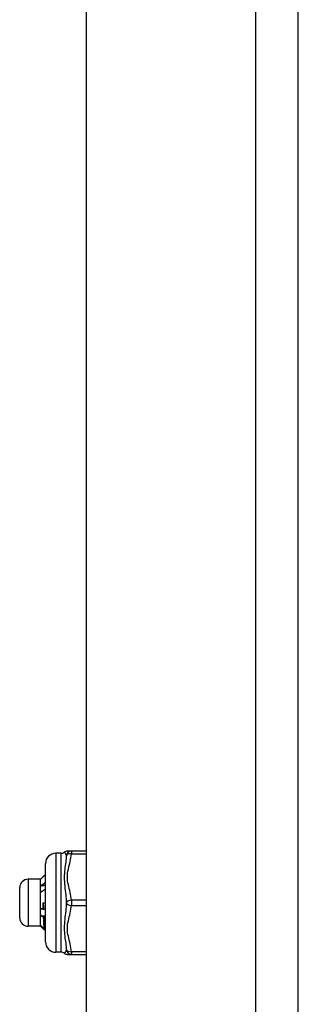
# Model space of a CAD drawing. Header units: inches. Extents: x 6 to 173, y 11 to 93.
# Tile 185 of 214: x 48.54 to 49.59, y 61.12 to 64.84. Entities that reach past the tile are written whole.
import ezdxf

# ---------------------------------------------------------------- set-up
doc = ezdxf.new("R2010")
doc.units = ezdxf.units.IN
doc.header["$MEASUREMENT"] = 0
doc.layers.add('Visible Edges(ANSI)', color=7, linetype='Continuous', lineweight=25)
doc.layers.add('Visible Tangent Edges(ANSI)', color=7, linetype='Continuous', lineweight=25)

msp = doc.modelspace()

# ---------------------------------------------------------------- linework, layer by layer
at = {"layer": 'Visible Edges(ANSI)'}
for p, q in [((49.5883, 29.1367), (49.5883, 70.6177)), ((48.7883, 51.4702), (48.7883, 64.9357)), ((48.7316, 61.6968), (48.7161, 61.6968)), ((48.7883, 61.6968), (48.7316, 61.6968)), ((48.6924, 61.6889), (48.6728, 61.6889)), ((48.6334, 61.3543), (48.6334, 61.6496)), ((48.6148, 61.5905), (48.5676, 61.5905)), ((48.6148, 61.5905), (48.6153, 61.591)), ((48.6148, 61.554), (48.6148, 61.5905)), ((48.5361, 61.4448), (48.5361, 61.559)), ((48.6148, 61.4659), (48.6148, 61.554)), ((48.6247, 61.5019), (48.6334, 61.5019)), ((48.6254, 61.4778), (48.6262, 61.4782)), ((48.6148, 61.4138), (48.6148, 61.4659)), ((48.6148, 61.4133), (48.5676, 61.4133)), ((48.6148, 61.4133), (48.6148, 61.4138)), ((48.6148, 61.4133), (48.6153, 61.4129)), ((48.6162, 61.4122), (48.6197, 61.4121)), ((48.6334, 61.4022), (48.6297, 61.3985)), ((48.6334, 61.4022), (48.6298, 61.3986)), ((48.6327, 61.4076), (48.6334, 61.4069)), ((48.6924, 61.3149), (48.6728, 61.3149)), ((48.7161, 61.307), (48.7316, 61.307)), ((48.7316, 61.307), (48.7883, 61.307))]:
    msp.add_line(p, q, dxfattribs=at)
at = {"layer": 'Visible Edges(ANSI)', "flags": 128}
for points in [[(48.6162, 61.5917), (48.6162, 61.5917), (48.6161, 61.5916), (48.6161, 61.5916), (48.616, 61.5916), (48.616, 61.5915), (48.616, 61.5915), (48.6159, 61.5915), (48.6159, 61.5915), (48.6158, 61.5914), (48.6158, 61.5914), (48.6158, 61.5914), (48.6157, 61.5913), (48.6157, 61.5913), (48.6156, 61.5913), (48.6156, 61.5913), (48.6156, 61.5912), (48.6155, 61.5912), (48.6155, 61.5912), (48.6155, 61.5911), (48.6154, 61.5911), (48.6154, 61.5911), (48.6154, 61.5911), (48.6154, 61.591), (48.6153, 61.591)], [(48.6334, 61.609), (48.6327, 61.6083), (48.632, 61.6076), (48.6312, 61.6069), (48.6305, 61.6062), (48.6298, 61.6054), (48.6291, 61.6047), (48.6284, 61.604), (48.6277, 61.6033), (48.6269, 61.6026), (48.6262, 61.6018), (48.6255, 61.6011), (48.6248, 61.6004), (48.6241, 61.5997), (48.6234, 61.5989), (48.6227, 61.5982), (48.6219, 61.5975), (48.6212, 61.5968), (48.6205, 61.596), (48.6198, 61.5953), (48.6191, 61.5946), (48.6184, 61.5939), (48.6176, 61.5931), (48.6169, 61.5924), (48.6162, 61.5917)], [(48.6148, 61.554), (48.6148, 61.5545), (48.6148, 61.5551), (48.6149, 61.5556), (48.6149, 61.5562), (48.6149, 61.5567), (48.6149, 61.5572), (48.615, 61.5578), (48.615, 61.5583), (48.615, 61.5588), (48.6151, 61.5594), (48.6151, 61.5599), (48.6152, 61.5605), (48.6152, 61.561), (48.6153, 61.5615), (48.6154, 61.5621), (48.6155, 61.5626), (48.6155, 61.5631), (48.6156, 61.5637), (48.6157, 61.5642), (48.6158, 61.5647), (48.6159, 61.5653), (48.616, 61.5658), (48.6161, 61.5663), (48.6162, 61.5669)], [(48.6162, 61.5414), (48.6161, 61.5419), (48.616, 61.5424), (48.6159, 61.543), (48.6158, 61.5435), (48.6157, 61.544), (48.6156, 61.5445), (48.6155, 61.5451), (48.6155, 61.5456), (48.6154, 61.5461), (48.6153, 61.5466), (48.6152, 61.5471), (48.6152, 61.5477), (48.6151, 61.5482), (48.6151, 61.5487), (48.615, 61.5492), (48.615, 61.5498), (48.615, 61.5503), (48.6149, 61.5508), (48.6149, 61.5514), (48.6149, 61.5519), (48.6149, 61.5524), (48.6148, 61.5529), (48.6148, 61.5535), (48.6148, 61.554)], [(48.6162, 61.5669), (48.6169, 61.5673), (48.6176, 61.5678), (48.6184, 61.5683), (48.6191, 61.5688), (48.6198, 61.5693), (48.6205, 61.5698), (48.6212, 61.5703), (48.6219, 61.5708), (48.6227, 61.5713), (48.6234, 61.5718), (48.6241, 61.5723), (48.6248, 61.5728), (48.6255, 61.5733), (48.6262, 61.5738), (48.6269, 61.5743), (48.6277, 61.5748), (48.6284, 61.5753), (48.6291, 61.5758), (48.6298, 61.5763), (48.6305, 61.5768), (48.6312, 61.5773), (48.632, 61.5778), (48.6327, 61.5783), (48.6334, 61.5788)], [(48.6162, 61.5669), (48.6169, 61.5669), (48.6176, 61.567), (48.6184, 61.567), (48.6191, 61.5671), (48.6198, 61.5671), (48.6205, 61.5672), (48.6212, 61.5673), (48.6219, 61.5673), (48.6227, 61.5674), (48.6234, 61.5674), (48.6241, 61.5675), (48.6248, 61.5676), (48.6255, 61.5676), (48.6262, 61.5677), (48.6269, 61.5677), (48.6277, 61.5678), (48.6284, 61.5679), (48.6291, 61.5679), (48.6298, 61.568), (48.6305, 61.568), (48.6312, 61.5681), (48.632, 61.5681), (48.6327, 61.5682), (48.6334, 61.5683)], [(48.6334, 61.5538), (48.6327, 61.5533), (48.632, 61.5528), (48.6312, 61.5522), (48.6305, 61.5517), (48.6298, 61.5512), (48.6291, 61.5507), (48.6284, 61.5501), (48.6277, 61.5496), (48.6269, 61.5491), (48.6262, 61.5486), (48.6255, 61.5481), (48.6248, 61.5475), (48.6241, 61.547), (48.6234, 61.5465), (48.6227, 61.546), (48.6219, 61.5455), (48.6212, 61.545), (48.6205, 61.5445), (48.6198, 61.5439), (48.6191, 61.5434), (48.6184, 61.5429), (48.6176, 61.5424), (48.6169, 61.5419), (48.6162, 61.5414)], [(48.6148, 61.4659), (48.6148, 61.4665), (48.6148, 61.4671), (48.6149, 61.4677), (48.6149, 61.4683), (48.6149, 61.4689), (48.6149, 61.4696), (48.615, 61.4702), (48.615, 61.4708), (48.615, 61.4714), (48.6151, 61.472), (48.6151, 61.4726), (48.6152, 61.4732), (48.6152, 61.4738), (48.6153, 61.4744), (48.6154, 61.475), (48.6155, 61.4756), (48.6155, 61.4762), (48.6156, 61.4768), (48.6157, 61.4774), (48.6158, 61.478), (48.6159, 61.4786), (48.616, 61.4792), (48.6161, 61.4798), (48.6162, 61.4804)], [(48.6162, 61.4804), (48.6166, 61.4803), (48.617, 61.4802), (48.6174, 61.4801), (48.6178, 61.48), (48.6181, 61.4799), (48.6185, 61.4798), (48.6189, 61.4797), (48.6193, 61.4796), (48.6197, 61.4794), (48.6201, 61.4793), (48.6204, 61.4792), (48.6208, 61.4791), (48.6212, 61.479), (48.6216, 61.4789), (48.622, 61.4788), (48.6224, 61.4787), (48.6228, 61.4786), (48.6231, 61.4785), (48.6235, 61.4784), (48.6239, 61.4783), (48.6243, 61.4782), (48.6247, 61.478), (48.6251, 61.4779), (48.6254, 61.4778)], [(48.6247, 61.5019), (48.6247, 61.5009), (48.6248, 61.4999), (48.6249, 61.4989), (48.6249, 61.498), (48.625, 61.497), (48.6251, 61.496), (48.6251, 61.495), (48.6252, 61.494), (48.6252, 61.493), (48.6253, 61.492), (48.6254, 61.491), (48.6254, 61.49), (48.6255, 61.489), (48.6256, 61.488), (48.6256, 61.487), (48.6257, 61.4861), (48.6258, 61.4851), (48.6258, 61.4841), (48.6259, 61.4831), (48.6259, 61.4821), (48.626, 61.4812), (48.6261, 61.4802), (48.6261, 61.4792), (48.6262, 61.4782)], [(48.6254, 61.4778), (48.6254, 61.4788), (48.6254, 61.4798), (48.6253, 61.4808), (48.6253, 61.4818), (48.6253, 61.4828), (48.6253, 61.4838), (48.6252, 61.4848), (48.6252, 61.4858), (48.6252, 61.4868), (48.6251, 61.4878), (48.6251, 61.4888), (48.6251, 61.4898), (48.625, 61.4908), (48.625, 61.4918), (48.625, 61.4928), (48.6249, 61.4938), (48.6249, 61.4949), (48.6249, 61.4959), (48.6248, 61.4969), (48.6248, 61.4979), (48.6248, 61.4989), (48.6247, 61.4999), (48.6247, 61.5009), (48.6247, 61.5019)], [(48.6262, 61.4782), (48.6265, 61.4782), (48.6268, 61.4781), (48.6271, 61.478), (48.6274, 61.4779), (48.6277, 61.4778), (48.628, 61.4778), (48.6283, 61.4777), (48.6286, 61.4776), (48.6289, 61.4775), (48.6292, 61.4774), (48.6295, 61.4774), (48.6298, 61.4773), (48.6301, 61.4772), (48.6304, 61.4771), (48.6307, 61.4771), (48.631, 61.477), (48.6313, 61.4769), (48.6316, 61.4768), (48.6319, 61.4767), (48.6322, 61.4767), (48.6325, 61.4766), (48.6328, 61.4765), (48.6331, 61.4764), (48.6334, 61.4764)], [(48.6162, 61.4517), (48.6161, 61.4522), (48.616, 61.4528), (48.6159, 61.4534), (48.6158, 61.454), (48.6157, 61.4546), (48.6156, 61.4552), (48.6155, 61.4558), (48.6155, 61.4564), (48.6154, 61.457), (48.6153, 61.4576), (48.6152, 61.4582), (48.6152, 61.4588), (48.6151, 61.4593), (48.6151, 61.4599), (48.615, 61.4605), (48.615, 61.4611), (48.615, 61.4617), (48.6149, 61.4623), (48.6149, 61.4629), (48.6149, 61.4635), (48.6149, 61.4641), (48.6148, 61.4647), (48.6148, 61.4653), (48.6148, 61.4659)], [(48.6162, 61.4517), (48.6169, 61.4517), (48.6176, 61.4518), (48.6184, 61.4519), (48.6191, 61.4519), (48.6198, 61.452), (48.6205, 61.4521), (48.6212, 61.4521), (48.6219, 61.4522), (48.6227, 61.4523), (48.6234, 61.4524), (48.6241, 61.4524), (48.6248, 61.4525), (48.6255, 61.4526), (48.6262, 61.4526), (48.6269, 61.4527), (48.6277, 61.4528), (48.6284, 61.4529), (48.6291, 61.4529), (48.6298, 61.453), (48.6305, 61.4531), (48.6312, 61.4532), (48.632, 61.4532), (48.6327, 61.4533), (48.6334, 61.4534)], [(48.6264, 61.4486), (48.626, 61.4487), (48.6256, 61.4488), (48.6252, 61.449), (48.6247, 61.4491), (48.6243, 61.4492), (48.6239, 61.4493), (48.6235, 61.4495), (48.623, 61.4496), (48.6226, 61.4497), (48.6222, 61.4498), (48.6218, 61.45), (48.6213, 61.4501), (48.6209, 61.4502), (48.6205, 61.4503), (48.62, 61.4505), (48.6196, 61.4506), (48.6192, 61.4507), (48.6188, 61.4509), (48.6183, 61.451), (48.6179, 61.4511), (48.6175, 61.4513), (48.6171, 61.4514), (48.6166, 61.4515), (48.6162, 61.4517)], [(48.6282, 61.4495), (48.6281, 61.4495), (48.628, 61.4494), (48.628, 61.4494), (48.6279, 61.4493), (48.6278, 61.4493), (48.6278, 61.4493), (48.6277, 61.4492), (48.6276, 61.4492), (48.6275, 61.4492), (48.6275, 61.4491), (48.6274, 61.4491), (48.6273, 61.4491), (48.6272, 61.449), (48.6272, 61.449), (48.6271, 61.4489), (48.627, 61.4489), (48.6269, 61.4489), (48.6269, 61.4488), (48.6268, 61.4488), (48.6267, 61.4488), (48.6267, 61.4487), (48.6266, 61.4487), (48.6265, 61.4486), (48.6264, 61.4486)], [(48.6287, 61.4034), (48.6286, 61.4044), (48.6285, 61.4054), (48.6284, 61.4066), (48.6283, 61.4078), (48.6283, 61.4092), (48.6282, 61.4106), (48.6281, 61.4121), (48.628, 61.4136), (48.6279, 61.4153), (48.6278, 61.417), (48.6277, 61.4188), (48.6276, 61.4207), (48.6275, 61.4227), (48.6274, 61.4247), (48.6273, 61.4268), (48.6272, 61.429), (48.6271, 61.4313), (48.627, 61.4336), (48.6269, 61.4359), (48.6268, 61.4384), (48.6267, 61.4408), (48.6266, 61.4434), (48.6265, 61.446), (48.6264, 61.4486)], [(48.6334, 61.448), (48.6332, 61.4481), (48.633, 61.4481), (48.6327, 61.4482), (48.6325, 61.4483), (48.6323, 61.4483), (48.6321, 61.4484), (48.6319, 61.4484), (48.6317, 61.4485), (48.6314, 61.4486), (48.6312, 61.4486), (48.631, 61.4487), (48.6308, 61.4487), (48.6306, 61.4488), (48.6304, 61.4489), (48.6301, 61.4489), (48.6299, 61.449), (48.6297, 61.4491), (48.6295, 61.4491), (48.6293, 61.4492), (48.6291, 61.4492), (48.6288, 61.4493), (48.6286, 61.4494), (48.6284, 61.4494), (48.6282, 61.4495)], [(48.6282, 61.4495), (48.6284, 61.447), (48.6286, 61.4446), (48.6288, 61.4422), (48.6289, 61.4399), (48.6291, 61.4376), (48.6293, 61.4354), (48.6295, 61.4333), (48.6297, 61.4312), (48.6299, 61.4291), (48.6301, 61.4272), (48.6303, 61.4253), (48.6305, 61.4235), (48.6306, 61.4217), (48.6308, 61.4201), (48.631, 61.4185), (48.6312, 61.4169), (48.6314, 61.4155), (48.6316, 61.4141), (48.6318, 61.4128), (48.632, 61.4116), (48.6321, 61.4105), (48.6323, 61.4094), (48.6325, 61.4085), (48.6327, 61.4076)], [(48.6148, 61.4138), (48.6148, 61.4139), (48.6148, 61.414), (48.6149, 61.414), (48.6149, 61.4141), (48.6149, 61.4142), (48.6149, 61.4143), (48.615, 61.4143), (48.615, 61.4144), (48.615, 61.4145), (48.6151, 61.4145), (48.6151, 61.4146), (48.6152, 61.4147), (48.6152, 61.4147), (48.6153, 61.4148), (48.6154, 61.4149), (48.6155, 61.415), (48.6155, 61.415), (48.6156, 61.4151), (48.6157, 61.4152), (48.6158, 61.4152), (48.6159, 61.4153), (48.616, 61.4154), (48.6161, 61.4155), (48.6162, 61.4155)], [(48.6162, 61.4122), (48.6161, 61.4122), (48.616, 61.4123), (48.6159, 61.4124), (48.6158, 61.4125), (48.6157, 61.4125), (48.6156, 61.4126), (48.6155, 61.4127), (48.6155, 61.4127), (48.6154, 61.4128), (48.6153, 61.4129), (48.6152, 61.4129), (48.6152, 61.413), (48.6151, 61.4131), (48.6151, 61.4131), (48.615, 61.4132), (48.615, 61.4133), (48.615, 61.4134), (48.6149, 61.4134), (48.6149, 61.4135), (48.6149, 61.4136), (48.6149, 61.4136), (48.6148, 61.4137), (48.6148, 61.4138), (48.6148, 61.4138)], [(48.6162, 61.4155), (48.6167, 61.415), (48.6173, 61.4145), (48.6178, 61.414), (48.6183, 61.4135), (48.6188, 61.413), (48.6193, 61.4125), (48.6199, 61.412), (48.6204, 61.4115), (48.6209, 61.411), (48.6214, 61.4104), (48.622, 61.4099), (48.6225, 61.4094), (48.623, 61.4089), (48.6235, 61.4084), (48.624, 61.4079), (48.6246, 61.4074), (48.6251, 61.4069), (48.6256, 61.4064), (48.6261, 61.4059), (48.6266, 61.4054), (48.6272, 61.4049), (48.6277, 61.4044), (48.6282, 61.4039), (48.6287, 61.4034)], [(48.6297, 61.3985), (48.6291, 61.3991), (48.6286, 61.3997), (48.628, 61.4002), (48.6274, 61.4008), (48.6269, 61.4014), (48.6263, 61.4019), (48.6258, 61.4025), (48.6252, 61.4031), (48.6246, 61.4036), (48.6241, 61.4042), (48.6235, 61.4048), (48.623, 61.4053), (48.6224, 61.4059), (48.6218, 61.4065), (48.6213, 61.407), (48.6207, 61.4076), (48.6201, 61.4082), (48.6196, 61.4088), (48.619, 61.4093), (48.6185, 61.4099), (48.6179, 61.4105), (48.6173, 61.411), (48.6168, 61.4116), (48.6162, 61.4122)], [(48.6287, 61.4034), (48.6289, 61.4035), (48.6291, 61.4037), (48.6292, 61.4039), (48.6294, 61.4041), (48.6296, 61.4043), (48.6297, 61.4044), (48.6299, 61.4046), (48.6301, 61.4048), (48.6302, 61.405), (48.6304, 61.4051), (48.6306, 61.4053), (48.6307, 61.4055), (48.6309, 61.4057), (48.631, 61.4058), (48.6312, 61.406), (48.6314, 61.4062), (48.6315, 61.4064), (48.6317, 61.4065), (48.6319, 61.4067), (48.632, 61.4069), (48.6322, 61.4071), (48.6324, 61.4072), (48.6325, 61.4074), (48.6327, 61.4076)], [(48.6298, 61.3986), (48.6298, 61.3986), (48.6298, 61.3986), (48.6298, 61.3986), (48.6298, 61.3986), (48.6298, 61.3986), (48.6298, 61.3986), (48.6298, 61.3986), (48.6298, 61.3986), (48.6297, 61.3986), (48.6297, 61.3985), (48.6297, 61.3985), (48.6297, 61.3985), (48.6297, 61.3985), (48.6297, 61.3985), (48.6297, 61.3985), (48.6297, 61.3985), (48.6297, 61.3985), (48.6297, 61.3985), (48.6297, 61.3985), (48.6297, 61.3985), (48.6297, 61.3985), (48.6297, 61.3985), (48.6297, 61.3985), (48.6297, 61.3985)]]:
    msp.add_lwpolyline(points, dxfattribs=at)
at = {"layer": 'Visible Edges(ANSI)'}
for centre, radius, start, end in [((48.7161, 61.6771), 0.0197, 90, 126.8699), ((48.6728, 61.6496), 0.0394, 90, 180), ((48.6924, 61.7086), 0.0197, 270, 306.8699), ((48.5676, 61.559), 0.0315, 90, 180), ((48.5676, 61.4448), 0.0315, 180, 270), ((48.6728, 61.3543), 0.0394, 180, 270), ((48.6924, 61.2952), 0.0197, 53.1301, 90), ((48.7161, 61.3267), 0.0197, 233.1301, 270)]:
    msp.add_arc(centre, radius, start, end, dxfattribs=at)
at = {"layer": 'Visible Tangent Edges(ANSI)'}
for p, q in [((49.4273, 70.6177), (49.4273, 29.1367)), ((48.7316, 61.6968), (48.7316, 61.687)), ((48.6728, 61.6889), (48.6728, 61.3149)), ((48.6924, 61.3149), (48.6924, 61.6889)), ((48.7316, 61.687), (48.7883, 61.687)), ((48.5676, 61.5905), (48.5676, 61.4133)), ((48.7883, 61.5118), (48.7316, 61.5118)), ((48.7316, 61.5118), (48.7316, 61.4921)), ((48.7316, 61.4921), (48.7883, 61.4921)), ((48.7883, 61.3169), (48.7316, 61.3169)), ((48.7316, 61.3169), (48.7316, 61.307))]:
    msp.add_line(p, q, dxfattribs=at)
at = {"layer": 'Visible Tangent Edges(ANSI)', "flags": 128}
for points in [[(48.7042, 61.6929), (48.7043, 61.6928), (48.7044, 61.6928), (48.7046, 61.6926), (48.7048, 61.6924), (48.7051, 61.6921), (48.7054, 61.6918), (48.7058, 61.6914), (48.7061, 61.691), (48.7066, 61.6905), (48.707, 61.69), (48.7075, 61.6894), (48.7079, 61.6888), (48.7084, 61.6882), (48.7088, 61.6875), (48.7093, 61.6868), (48.7097, 61.686), (48.7101, 61.6852), (48.7105, 61.6844), (48.7108, 61.6836), (48.7111, 61.6827), (48.7114, 61.6818), (48.7117, 61.6809), (48.7119, 61.68), (48.712, 61.679)], [(48.712, 61.679), (48.7117, 61.6734), (48.7111, 61.6675), (48.7105, 61.6615), (48.7097, 61.6552), (48.7088, 61.6487), (48.7079, 61.6421), (48.707, 61.6352), (48.7061, 61.6281), (48.7054, 61.6207), (48.7048, 61.6132), (48.7044, 61.6054), (48.7042, 61.5974), (48.7044, 61.5893), (48.7048, 61.5811), (48.7054, 61.5729), (48.7062, 61.5648), (48.707, 61.5567), (48.7079, 61.5486), (48.7088, 61.5406), (48.7097, 61.5327), (48.7105, 61.5249), (48.7111, 61.5171), (48.7117, 61.5095), (48.712, 61.5019)], [(48.7316, 61.5118), (48.7309, 61.5191), (48.7298, 61.5265), (48.7285, 61.5338), (48.7269, 61.5411), (48.7252, 61.5483), (48.7234, 61.5555), (48.7216, 61.5628), (48.7199, 61.57), (48.7183, 61.5773), (48.7171, 61.5846), (48.7163, 61.592), (48.7161, 61.5993), (48.7163, 61.6067), (48.7171, 61.6141), (48.7183, 61.6214), (48.7198, 61.6287), (48.7216, 61.6359), (48.7234, 61.6432), (48.7252, 61.6504), (48.7269, 61.6576), (48.7285, 61.6649), (48.7298, 61.6723), (48.7309, 61.6796), (48.7316, 61.687)], [(48.712, 61.5019), (48.7117, 61.4944), (48.7111, 61.4868), (48.7105, 61.479), (48.7097, 61.4711), (48.7088, 61.4632), (48.7079, 61.4552), (48.707, 61.4471), (48.7061, 61.439), (48.7054, 61.4309), (48.7048, 61.4227), (48.7044, 61.4145), (48.7042, 61.4064), (48.7044, 61.3984), (48.7048, 61.3906), (48.7054, 61.3831), (48.7061, 61.3757), (48.707, 61.3686), (48.7079, 61.3617), (48.7088, 61.3551), (48.7097, 61.3487), (48.7105, 61.3424), (48.7111, 61.3364), (48.7117, 61.3305), (48.712, 61.3248)], [(48.7316, 61.3169), (48.7309, 61.3243), (48.7298, 61.3316), (48.7285, 61.3389), (48.7269, 61.3462), (48.7252, 61.3534), (48.7234, 61.3607), (48.7216, 61.3679), (48.7199, 61.3751), (48.7183, 61.3824), (48.7171, 61.3897), (48.7163, 61.3971), (48.7161, 61.4045), (48.7163, 61.4119), (48.7171, 61.4192), (48.7183, 61.4265), (48.7198, 61.4338), (48.7216, 61.441), (48.7234, 61.4483), (48.7252, 61.4555), (48.7269, 61.4628), (48.7285, 61.4701), (48.7298, 61.4774), (48.7309, 61.4847), (48.7316, 61.4921)], [(48.712, 61.3248), (48.7119, 61.3239), (48.7117, 61.323), (48.7114, 61.3221), (48.7111, 61.3212), (48.7108, 61.3203), (48.7105, 61.3195), (48.7101, 61.3186), (48.7097, 61.3179), (48.7092, 61.3171), (48.7088, 61.3164), (48.7084, 61.3157), (48.7079, 61.315), (48.7074, 61.3144), (48.707, 61.3139), (48.7066, 61.3133), (48.7061, 61.3129), (48.7058, 61.3124), (48.7054, 61.3121), (48.7051, 61.3117), (48.7048, 61.3115), (48.7046, 61.3113), (48.7044, 61.3111), (48.7043, 61.311), (48.7042, 61.311)]]:
    msp.add_lwpolyline(points, dxfattribs=at)
at = {"layer": 'Visible Tangent Edges(ANSI)'}
for centre, major_axis, ratio, start_param, end_param in [((48.7316, 61.6771), (0, 0.0197), 0.998428, 0, 1.474012), ((48.7316, 61.6771), (-0.0196, 0.0013), 0.499214, 4.74474, 6.218752), ((48.7316, 61.5019), (-0.0196, -0.0013), 0.499214, 4.680038, 6.15405), ((48.7316, 61.5019), (-0.0196, 0.0013), 0.499214, 0.129136, 1.603148), ((48.7316, 61.3267), (0, -0.0197), 0.998428, 4.809173, 6.283185), ((48.7316, 61.3267), (-0.0196, -0.0013), 0.499214, 0.064433, 1.538445)]:
    msp.add_ellipse(centre, major_axis=major_axis, ratio=ratio, start_param=start_param, end_param=end_param, dxfattribs=at)

doc.saveas('drawing.dxf')
